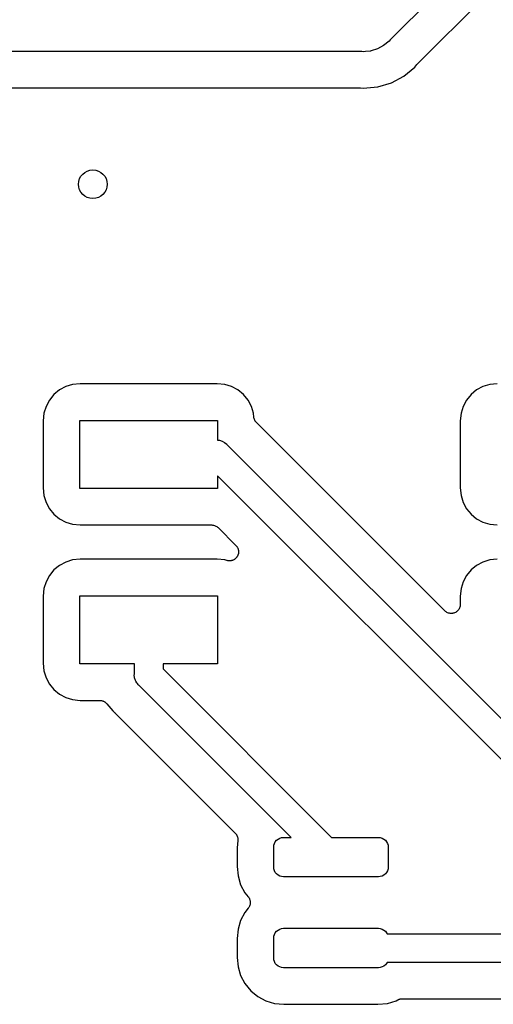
# Model space of a CAD drawing. Extents: x 0.02 to 3.88, y 0.02 to 3.88.
# Tile 26 of 45: x 2.07 to 2.33, y 2.55 to 3.09. Entities that reach past the tile are written whole.
import ezdxf

# ---------------------------------------------------------------- set-up
doc = ezdxf.new("R2010")
doc.units = 0
doc.header["$MEASUREMENT"] = 0
doc.layers.add('BLACK', color=7, linetype='CONTINUOUS')

msp = doc.modelspace()

# ---------------------------------------------------------------- linework, layer by layer
at = {"layer": 'BLACK', "linetype": 'CONTINUOUS'}
for p, q in [((2.31816, 3.12412), (2.27346, 3.07942)), ((2.28847, 3.06614), (2.3246, 3.10227)), ((2.26984, 3.0762), (2.26642, 3.07438)), ((2.27284, 3.07866), (2.26984, 3.0762)), ((2.27346, 3.07942), (2.27284, 3.07866)), ((2.25789, 3.07297), (1.9308, 3.07297)), ((2.25885, 3.07287), (2.25789, 3.07297)), ((2.25982, 3.07297), (2.25885, 3.07287)), ((2.26237, 3.07322), (2.25982, 3.07297)), ((2.26271, 3.07325), (2.26237, 3.07322)), ((2.26301, 3.07334), (2.26271, 3.07325)), ((2.26642, 3.07438), (2.26301, 3.07334)), ((2.28705, 3.06445), (2.28814, 3.06578)), ((2.28814, 3.06578), (2.28818, 3.06583)), ((2.28818, 3.06583), (2.28833, 3.06598)), ((2.28833, 3.06598), (2.28847, 3.06614)), ((2.27411, 3.05581), (2.28101, 3.05949)), ((2.28101, 3.05949), (2.28705, 3.06445)), ((2.26663, 3.05354), (2.27411, 3.05581)), ((1.94116, 3.05297), (2.25666, 3.05297)), ((2.25666, 3.05297), (2.25673, 3.05297)), ((2.25673, 3.05297), (2.25694, 3.05294)), ((2.25694, 3.05294), (2.25715, 3.05294)), ((2.25715, 3.05294), (2.25885, 3.05277)), ((2.25885, 3.05277), (2.26056, 3.05294)), ((2.26056, 3.05294), (2.26663, 3.05354)), ((2.26056, 3.05294), (2.26056, 3.05294)), ((2.09165, 2.88687), (2.0886, 2.88437)), ((2.09512, 2.88872), (2.09165, 2.88687)), ((2.09889, 2.88987), (2.09512, 2.88872)), ((2.10306, 2.89028), (2.09889, 2.88987)), ((2.17836, 2.89028), (2.10306, 2.89028)), ((2.18252, 2.88987), (2.17836, 2.89028)), ((2.18629, 2.88872), (2.18252, 2.88987)), ((2.18977, 2.88687), (2.18629, 2.88872)), ((2.19281, 2.88437), (2.18977, 2.88687)), ((2.32094, 2.88687), (2.3179, 2.88437)), ((2.32442, 2.88872), (2.32094, 2.88687)), ((2.32819, 2.88987), (2.32442, 2.88872)), ((2.33235, 2.89028), (2.32819, 2.88987)), ((2.08611, 2.88132), (2.08425, 2.87785)), ((2.0886, 2.88437), (2.08611, 2.88132)), ((2.19531, 2.88132), (2.19281, 2.88437)), ((2.19717, 2.87785), (2.19531, 2.88132)), ((2.3154, 2.88132), (2.31354, 2.87785)), ((2.3179, 2.88437), (2.3154, 2.88132)), ((2.08425, 2.87785), (2.0831, 2.87408)), ((2.19831, 2.87408), (2.19717, 2.87785)), ((2.31354, 2.87785), (2.3124, 2.87408)), ((2.0831, 2.87408), (2.08269, 2.86991)), ((2.08269, 2.86991), (2.08269, 2.833)), ((2.10281, 2.83276), (2.10281, 2.87016)), ((2.10281, 2.87016), (2.1786, 2.87016)), ((2.1786, 2.87016), (2.1786, 2.85931)), ((2.19852, 2.87195), (2.19831, 2.87408)), ((2.19856, 2.87174), (2.19852, 2.87195)), ((2.19858, 2.87152), (2.19856, 2.87174)), ((2.19866, 2.87126), (2.19858, 2.87152)), ((2.19871, 2.87099), (2.19866, 2.87126)), ((2.1988, 2.87079), (2.19871, 2.87099)), ((2.19886, 2.87058), (2.1988, 2.87079)), ((2.19898, 2.87034), (2.19886, 2.87058)), ((2.19908, 2.87009), (2.19898, 2.87034)), ((2.19921, 2.86991), (2.19908, 2.87009)), ((2.19931, 2.86972), (2.19921, 2.86991)), ((2.19947, 2.86951), (2.19931, 2.86972)), ((2.3124, 2.87408), (2.31199, 2.86991)), ((2.31199, 2.86991), (2.31199, 2.833)), ((2.19963, 2.86928), (2.19947, 2.86951)), ((2.19978, 2.86913), (2.19963, 2.86928)), ((2.19991, 2.86896), (2.19978, 2.86913)), ((2.19996, 2.86891), (2.19991, 2.86896)), ((2.30345, 2.76542), (2.19996, 2.86891)), ((2.1786, 2.85931), (2.17954, 2.85922)), ((2.17954, 2.85922), (2.18102, 2.85877)), ((2.18102, 2.85877), (2.18239, 2.85804)), ((2.18239, 2.85804), (2.18359, 2.85705)), ((2.18359, 2.85705), (2.18383, 2.85675)), ((2.18383, 2.85675), (2.38048, 2.6601)), ((2.3713, 2.64701), (2.1786, 2.83971)), ((2.1786, 2.83971), (2.1786, 2.83276)), ((2.08269, 2.833), (2.0831, 2.82884)), ((2.1786, 2.83276), (2.10281, 2.83276)), ((2.31199, 2.833), (2.3124, 2.82884)), ((2.0831, 2.82884), (2.08425, 2.82507)), ((2.3124, 2.82884), (2.31354, 2.82507)), ((2.08425, 2.82507), (2.08611, 2.82159)), ((2.08611, 2.82159), (2.0886, 2.81855)), ((2.31354, 2.82507), (2.3154, 2.82159)), ((2.3154, 2.82159), (2.3179, 2.81855)), ((2.0886, 2.81855), (2.09165, 2.81605)), ((2.09165, 2.81605), (2.09512, 2.81419)), ((2.3179, 2.81855), (2.32094, 2.81605)), ((2.32094, 2.81605), (2.32442, 2.81419)), ((2.09512, 2.81419), (2.09889, 2.81305)), ((2.09889, 2.81305), (2.10306, 2.81263)), ((2.10306, 2.81263), (2.17532, 2.81263)), ((2.17532, 2.81263), (2.17534, 2.81263)), ((2.17534, 2.81263), (2.17534, 2.81263)), ((2.17534, 2.81263), (2.17534, 2.81263)), ((2.17534, 2.81263), (2.17539, 2.81263)), ((2.17539, 2.81263), (2.17585, 2.81258)), ((2.17585, 2.81258), (2.17631, 2.81254)), ((2.17631, 2.81254), (2.17634, 2.81253)), ((2.17634, 2.81253), (2.17636, 2.81253)), ((2.17636, 2.81253), (2.1768, 2.81239)), ((2.1768, 2.81239), (2.17724, 2.81225)), ((2.17724, 2.81225), (2.17727, 2.81224)), ((2.17727, 2.81224), (2.17729, 2.81223)), ((2.17729, 2.81223), (2.1777, 2.81201)), ((2.1777, 2.81201), (2.1781, 2.81179)), ((2.1781, 2.81179), (2.17812, 2.81177)), ((2.17812, 2.81177), (2.17815, 2.81176)), ((2.17815, 2.81176), (2.1785, 2.81146)), ((2.1785, 2.81146), (2.17886, 2.81117)), ((2.17886, 2.81117), (2.18864, 2.80139)), ((2.32442, 2.81419), (2.32819, 2.81305)), ((2.32819, 2.81305), (2.33235, 2.81263)), ((2.18864, 2.80139), (2.18869, 2.80134)), ((2.18869, 2.80134), (2.18884, 2.80115)), ((2.18884, 2.80115), (2.18901, 2.80098)), ((2.18901, 2.80098), (2.18914, 2.80077)), ((2.18914, 2.80077), (2.1893, 2.80058)), ((2.1893, 2.80058), (2.18941, 2.80036)), ((2.18941, 2.80036), (2.18954, 2.80016)), ((2.18954, 2.80016), (2.18963, 2.79993)), ((2.18963, 2.79993), (2.18975, 2.79971)), ((2.18975, 2.79971), (2.18981, 2.79948)), ((2.18981, 2.79948), (2.1899, 2.79926)), ((2.1899, 2.79926), (2.18995, 2.79901)), ((2.10306, 2.79382), (2.09889, 2.79341)), ((2.17836, 2.79382), (2.10306, 2.79382)), ((2.18252, 2.79341), (2.17836, 2.79382)), ((2.18805, 2.79384), (2.18786, 2.79368)), ((2.18826, 2.79397), (2.18805, 2.79384)), ((2.18843, 2.79414), (2.18826, 2.79397)), ((2.18862, 2.79429), (2.18843, 2.79414)), ((2.18878, 2.79449), (2.18862, 2.79429)), ((2.18895, 2.79466), (2.18878, 2.79449)), ((2.18909, 2.79486), (2.18895, 2.79466)), ((2.18924, 2.79504), (2.18909, 2.79486)), ((2.18936, 2.79526), (2.18924, 2.79504)), ((2.1895, 2.79547), (2.18936, 2.79526)), ((2.18959, 2.79569), (2.1895, 2.79547)), ((2.18971, 2.7959), (2.18959, 2.79569)), ((2.18978, 2.79614), (2.18971, 2.7959)), ((2.18988, 2.79637), (2.18978, 2.79614)), ((2.18993, 2.7966), (2.18988, 2.79637)), ((2.19, 2.79683), (2.18993, 2.7966)), ((2.18995, 2.79901), (2.19002, 2.79877)), ((2.19003, 2.79708), (2.19, 2.79683)), ((2.19002, 2.79877), (2.19004, 2.79853)), ((2.19008, 2.79732), (2.19003, 2.79708)), ((2.19004, 2.79853), (2.19008, 2.7983)), ((2.19008, 2.7983), (2.19008, 2.79805)), ((2.19008, 2.79805), (2.1901, 2.7978)), ((2.1901, 2.7978), (2.19008, 2.79756)), ((2.19008, 2.79756), (2.19008, 2.79732)), ((2.33235, 2.79382), (2.32819, 2.79341)), ((2.09165, 2.79041), (2.0886, 2.78791)), ((2.09512, 2.79227), (2.09165, 2.79041)), ((2.09889, 2.79341), (2.09512, 2.79227)), ((2.18365, 2.79307), (2.18252, 2.79341)), ((2.18389, 2.79302), (2.18365, 2.79307)), ((2.18412, 2.79295), (2.18389, 2.79302)), ((2.18437, 2.79293), (2.18412, 2.79295)), ((2.18461, 2.79288), (2.18437, 2.79293)), ((2.18485, 2.79288), (2.18461, 2.79288)), ((2.18509, 2.79285), (2.18485, 2.79288)), ((2.18534, 2.79288), (2.18509, 2.79285)), ((2.18559, 2.79288), (2.18534, 2.79288)), ((2.18582, 2.79292), (2.18559, 2.79288)), ((2.18606, 2.79295), (2.18582, 2.79292)), ((2.1863, 2.79302), (2.18606, 2.79295)), ((2.18654, 2.79306), (2.1863, 2.79302)), ((2.18676, 2.79316), (2.18654, 2.79306)), ((2.18699, 2.79322), (2.18676, 2.79316)), ((2.18722, 2.79334), (2.18699, 2.79322)), ((2.18745, 2.79344), (2.18722, 2.79334)), ((2.18765, 2.79357), (2.18745, 2.79344)), ((2.18786, 2.79368), (2.18765, 2.79357)), ((2.32094, 2.79041), (2.3179, 2.78791)), ((2.32442, 2.79227), (2.32094, 2.79041)), ((2.32819, 2.79341), (2.32442, 2.79227)), ((2.08611, 2.78487), (2.08425, 2.78139)), ((2.0886, 2.78791), (2.08611, 2.78487)), ((2.3154, 2.78487), (2.31354, 2.78139)), ((2.3179, 2.78791), (2.3154, 2.78487)), ((2.0831, 2.77762), (2.08269, 2.77345)), ((2.08425, 2.78139), (2.0831, 2.77762)), ((2.3124, 2.77762), (2.31199, 2.77345)), ((2.31354, 2.78139), (2.3124, 2.77762)), ((2.08269, 2.77345), (2.08269, 2.73655)), ((2.10281, 2.7363), (2.10281, 2.7737)), ((2.10281, 2.7737), (2.1786, 2.7737)), ((2.1786, 2.7737), (2.1786, 2.7363)), ((2.31199, 2.77345), (2.31199, 2.76895)), ((2.31158, 2.76698), (2.31135, 2.76657)), ((2.31159, 2.767), (2.31158, 2.76699)), ((2.31158, 2.76699), (2.31158, 2.76698)), ((2.31173, 2.76746), (2.31159, 2.767)), ((2.31188, 2.76791), (2.31173, 2.76746)), ((2.31193, 2.7684), (2.31188, 2.76793)), ((2.31188, 2.76793), (2.31188, 2.76792)), ((2.31188, 2.76792), (2.31188, 2.76791)), ((2.31198, 2.76888), (2.31193, 2.7684)), ((2.31199, 2.76895), (2.31198, 2.7689)), ((2.31198, 2.7689), (2.31199, 2.7689)), ((2.31199, 2.7689), (2.31198, 2.7689)), ((2.31198, 2.7689), (2.31198, 2.76888)), ((2.30382, 2.76511), (2.30345, 2.76542)), ((2.30419, 2.76481), (2.30382, 2.76511)), ((2.3042, 2.7648), (2.30419, 2.76481)), ((2.30462, 2.76457), (2.3042, 2.7648)), ((2.3042, 2.7648), (2.3042, 2.7648)), ((2.30505, 2.76434), (2.30462, 2.76457)), ((2.30506, 2.76434), (2.30505, 2.76434)), ((2.30552, 2.7642), (2.30506, 2.76434)), ((2.30506, 2.76434), (2.30506, 2.76434)), ((2.30598, 2.76406), (2.30552, 2.7642)), ((2.30599, 2.76406), (2.30598, 2.76406)), ((2.306, 2.76405), (2.30599, 2.76406)), ((2.30647, 2.764), (2.306, 2.76405)), ((2.30695, 2.76395), (2.30647, 2.764)), ((2.30696, 2.76396), (2.30695, 2.76395)), ((2.30697, 2.76395), (2.30696, 2.76396)), ((2.30745, 2.764), (2.30697, 2.76395)), ((2.30792, 2.76404), (2.30745, 2.764)), ((2.30793, 2.76405), (2.30792, 2.76404)), ((2.30794, 2.76405), (2.30793, 2.76405)), ((2.30841, 2.76419), (2.30794, 2.76405)), ((2.30886, 2.76432), (2.30841, 2.76419)), ((2.30887, 2.76432), (2.30886, 2.76432)), ((2.3093, 2.76455), (2.30887, 2.76432)), ((2.30887, 2.76432), (2.30887, 2.76432)), ((2.30972, 2.76477), (2.3093, 2.76455)), ((2.30973, 2.76478), (2.30972, 2.76477)), ((2.30974, 2.76478), (2.30973, 2.76478)), ((2.31011, 2.76508), (2.30974, 2.76478)), ((2.31048, 2.76538), (2.31011, 2.76508)), ((2.31049, 2.76539), (2.31048, 2.76538)), ((2.3105, 2.76539), (2.31049, 2.76539)), ((2.31081, 2.76576), (2.3105, 2.76539)), ((2.31111, 2.76613), (2.31081, 2.76576)), ((2.31112, 2.76614), (2.31111, 2.76613)), ((2.31135, 2.76657), (2.31112, 2.76614)), ((2.31112, 2.76614), (2.31112, 2.76614)), ((2.08269, 2.73655), (2.0831, 2.73238)), ((2.13283, 2.7363), (2.10281, 2.7363)), ((2.13283, 2.73058), (2.13283, 2.7363)), ((2.1786, 2.7363), (2.14858, 2.7363)), ((2.14858, 2.7363), (2.14858, 2.73346)), ((2.0831, 2.73238), (2.08425, 2.72861)), ((2.1328, 2.7302), (2.13283, 2.73058)), ((2.13295, 2.72865), (2.1328, 2.7302)), ((2.14858, 2.73346), (2.24121, 2.64083)), ((2.08425, 2.72861), (2.08611, 2.72513)), ((2.08611, 2.72513), (2.0886, 2.72209)), ((2.1334, 2.72717), (2.13295, 2.72865)), ((2.13365, 2.7267), (2.1334, 2.72717)), ((2.13413, 2.7258), (2.13365, 2.7267)), ((2.13448, 2.72538), (2.13413, 2.7258)), ((2.13487, 2.7249), (2.13448, 2.72538)), ((2.13511, 2.7246), (2.13487, 2.7249)), ((2.13541, 2.72436), (2.13511, 2.7246)), ((2.21894, 2.64083), (2.13541, 2.72436)), ((2.0886, 2.72209), (2.09165, 2.71959)), ((2.09165, 2.71959), (2.09512, 2.71773)), ((2.09512, 2.71773), (2.09889, 2.71659)), ((2.09889, 2.71659), (2.10306, 2.71618)), ((2.10306, 2.71618), (2.11379, 2.71618)), ((2.11379, 2.71618), (2.11386, 2.71618)), ((2.11386, 2.71618), (2.11408, 2.71615)), ((2.11408, 2.71615), (2.1143, 2.71615)), ((2.1143, 2.71615), (2.11456, 2.7161)), ((2.11456, 2.7161), (2.11483, 2.71607)), ((2.11483, 2.71607), (2.11504, 2.716)), ((2.11504, 2.716), (2.11525, 2.71596)), ((2.11525, 2.71596), (2.1155, 2.71586)), ((2.1155, 2.71586), (2.11576, 2.71577)), ((2.11576, 2.71577), (2.11595, 2.71567)), ((2.11595, 2.71567), (2.11615, 2.71558)), ((2.11615, 2.71558), (2.11638, 2.71543)), ((2.11638, 2.71543), (2.11661, 2.7153)), ((2.11661, 2.7153), (2.11678, 2.71516)), ((2.11678, 2.71516), (2.11696, 2.71504)), ((2.11696, 2.71504), (2.11716, 2.71485)), ((2.11716, 2.71485), (2.11736, 2.71468)), ((2.11736, 2.71468), (2.1175, 2.71451)), ((2.1175, 2.71451), (2.11765, 2.71435)), ((2.11765, 2.71435), (2.1209, 2.71039)), ((2.1209, 2.71039), (2.12178, 2.70967)), ((2.12178, 2.70967), (2.12183, 2.70963)), ((2.12183, 2.70963), (2.12198, 2.70948)), ((2.12198, 2.70948), (2.12214, 2.70934)), ((2.12214, 2.70934), (2.18825, 2.64324)), ((2.18825, 2.64324), (2.1883, 2.64319)), ((2.1883, 2.64319), (2.18843, 2.64302)), ((2.18843, 2.64302), (2.18859, 2.64286)), ((2.18859, 2.64286), (2.18874, 2.64264)), ((2.18874, 2.64264), (2.1889, 2.64243)), ((2.1889, 2.64243), (2.18901, 2.64223)), ((2.18901, 2.64223), (2.18913, 2.64205)), ((2.18913, 2.64205), (2.18923, 2.6418)), ((2.18923, 2.6418), (2.18935, 2.64156)), ((2.18969, 2.63921), (2.18929, 2.63517)), ((2.18935, 2.64156), (2.18941, 2.64135)), ((2.18941, 2.64135), (2.1895, 2.64115)), ((2.1895, 2.64115), (2.18955, 2.64088)), ((2.18955, 2.64088), (2.18963, 2.64062)), ((2.18963, 2.64062), (2.18964, 2.6404)), ((2.18964, 2.6404), (2.18969, 2.64019)), ((2.18969, 2.64019), (2.18969, 2.63992)), ((2.18969, 2.63992), (2.18971, 2.63965)), ((2.18971, 2.63965), (2.18969, 2.63943)), ((2.18969, 2.63943), (2.18969, 2.63921)), ((2.20951, 2.63647), (2.20982, 2.63748)), ((2.20982, 2.63748), (2.21032, 2.63842)), ((2.21032, 2.63842), (2.211, 2.63924)), ((2.211, 2.63924), (2.21182, 2.63991)), ((2.21182, 2.63991), (2.21275, 2.64041)), ((2.21275, 2.64041), (2.21377, 2.64072)), ((2.21377, 2.64072), (2.21482, 2.64083)), ((2.21482, 2.64083), (2.21894, 2.64083)), ((2.24121, 2.64083), (2.26699, 2.64083)), ((2.26699, 2.64083), (2.26804, 2.64072)), ((2.26804, 2.64072), (2.26906, 2.64041)), ((2.26906, 2.64041), (2.27, 2.63991)), ((2.27, 2.63991), (2.27082, 2.63924)), ((2.27082, 2.63924), (2.27149, 2.63842)), ((2.27149, 2.63842), (2.27199, 2.63748)), ((2.27199, 2.63748), (2.2723, 2.63647)), ((2.18929, 2.63517), (2.18929, 2.62483)), ((2.20941, 2.63541), (2.20951, 2.63647)), ((2.20941, 2.62459), (2.20941, 2.63541)), ((2.2723, 2.63647), (2.2724, 2.63541)), ((2.2724, 2.63541), (2.2724, 2.62459)), ((2.18929, 2.62483), (2.1898, 2.61961)), ((2.20951, 2.62353), (2.20941, 2.62459)), ((2.20982, 2.62251), (2.20951, 2.62353)), ((2.21032, 2.62158), (2.20982, 2.62251)), ((2.211, 2.62076), (2.21032, 2.62158)), ((2.21182, 2.62009), (2.211, 2.62076)), ((2.27082, 2.62076), (2.27, 2.62009)), ((2.27149, 2.62158), (2.27082, 2.62076)), ((2.27199, 2.62251), (2.27149, 2.62158)), ((2.2723, 2.62353), (2.27199, 2.62251)), ((2.2724, 2.62459), (2.2723, 2.62353)), ((2.1898, 2.61961), (2.19125, 2.61482)), ((2.21275, 2.61959), (2.21182, 2.62009)), ((2.21377, 2.61928), (2.21275, 2.61959)), ((2.21482, 2.61917), (2.21377, 2.61928)), ((2.26699, 2.61917), (2.21482, 2.61917)), ((2.26804, 2.61928), (2.26699, 2.61917)), ((2.26906, 2.61959), (2.26804, 2.61928)), ((2.27, 2.62009), (2.26906, 2.61959)), ((2.19125, 2.61482), (2.19361, 2.61041)), ((2.19361, 2.61041), (2.19545, 2.60817)), ((2.19545, 2.60817), (2.19547, 2.60815)), ((2.19547, 2.60815), (2.19547, 2.60815)), ((2.19547, 2.60815), (2.19547, 2.60815)), ((2.19547, 2.60815), (2.1955, 2.60812)), ((2.1955, 2.60812), (2.19575, 2.60772)), ((2.19575, 2.60772), (2.19601, 2.60733)), ((2.19601, 2.60733), (2.19602, 2.60732)), ((2.19602, 2.60732), (2.19603, 2.6073)), ((2.19603, 2.6073), (2.1962, 2.60686)), ((2.1962, 2.60686), (2.19638, 2.60643)), ((2.19638, 2.60643), (2.19638, 2.60641)), ((2.19638, 2.60641), (2.19639, 2.60639)), ((2.19639, 2.60639), (2.19647, 2.60593)), ((2.19656, 2.60446), (2.19646, 2.604)), ((2.19647, 2.60593), (2.19656, 2.60547)), ((2.19656, 2.60547), (2.19656, 2.60545)), ((2.19656, 2.60545), (2.19657, 2.60543)), ((2.19657, 2.60543), (2.19656, 2.60497)), ((2.19656, 2.60497), (2.19656, 2.6045)), ((2.19656, 2.6045), (2.19656, 2.60448)), ((2.19656, 2.60448), (2.19656, 2.60446)), ((2.19361, 2.59959), (2.19125, 2.59518)), ((2.19545, 2.60183), (2.19361, 2.59959)), ((2.19571, 2.60222), (2.19545, 2.60183)), ((2.19598, 2.6026), (2.19571, 2.60222)), ((2.19599, 2.60264), (2.19598, 2.60262)), ((2.19598, 2.60262), (2.19598, 2.6026)), ((2.19617, 2.60307), (2.19599, 2.60264)), ((2.19636, 2.6035), (2.19617, 2.60307)), ((2.19637, 2.60354), (2.19636, 2.60352)), ((2.19636, 2.60352), (2.19636, 2.6035)), ((2.19646, 2.604), (2.19637, 2.60354)), ((2.19125, 2.59518), (2.1898, 2.59039)), ((2.1898, 2.59039), (2.18929, 2.58517)), ((2.20982, 2.58749), (2.21032, 2.58842)), ((2.21032, 2.58842), (2.211, 2.58924)), ((2.211, 2.58924), (2.21182, 2.58991)), ((2.21182, 2.58991), (2.21275, 2.59041)), ((2.21275, 2.59041), (2.21377, 2.59072)), ((2.21377, 2.59072), (2.21482, 2.59083)), ((2.21482, 2.59083), (2.26699, 2.59083)), ((2.26699, 2.59083), (2.26804, 2.59072)), ((2.26804, 2.59072), (2.26906, 2.59041)), ((2.26906, 2.59041), (2.27, 2.58991)), ((2.27, 2.58991), (2.27082, 2.58924)), ((2.27082, 2.58924), (2.27149, 2.58842)), ((2.27149, 2.58842), (2.27178, 2.58787)), ((2.18929, 2.58517), (2.18929, 2.57483)), ((2.20941, 2.58541), (2.20951, 2.58647)), ((2.20941, 2.57459), (2.20941, 2.58541)), ((2.20951, 2.58647), (2.20982, 2.58749)), ((2.27178, 2.58787), (2.37354, 2.58787)), ((2.18929, 2.57483), (2.1898, 2.56961)), ((2.20951, 2.57353), (2.20941, 2.57459)), ((2.20982, 2.57252), (2.20951, 2.57353)), ((2.21032, 2.57158), (2.20982, 2.57252)), ((2.27178, 2.57213), (2.27149, 2.57158)), ((2.3713, 2.57213), (2.27178, 2.57213)), ((2.1898, 2.56961), (2.19125, 2.56482)), ((2.211, 2.57076), (2.21032, 2.57158)), ((2.21182, 2.57009), (2.211, 2.57076)), ((2.21275, 2.56959), (2.21182, 2.57009)), ((2.21377, 2.56928), (2.21275, 2.56959)), ((2.21482, 2.56917), (2.21377, 2.56928)), ((2.26699, 2.56917), (2.21482, 2.56917)), ((2.26804, 2.56928), (2.26699, 2.56917)), ((2.26906, 2.56959), (2.26804, 2.56928)), ((2.27, 2.57009), (2.26906, 2.56959)), ((2.27082, 2.57076), (2.27, 2.57009)), ((2.27149, 2.57158), (2.27082, 2.57076)), ((2.19125, 2.56482), (2.19361, 2.56041)), ((2.19361, 2.56041), (2.19678, 2.55655)), ((2.19678, 2.55655), (2.20065, 2.55338)), ((2.20065, 2.55338), (2.20506, 2.55102)), ((2.20506, 2.55102), (2.20985, 2.54957)), ((2.27196, 2.54957), (2.27675, 2.55102)), ((2.27675, 2.55102), (2.27772, 2.55154)), ((2.27772, 2.55154), (2.27778, 2.55157)), ((2.27778, 2.55157), (2.27798, 2.55165)), ((2.27798, 2.55165), (2.27817, 2.55175)), ((2.27817, 2.55175), (2.27843, 2.55183)), ((2.27843, 2.55183), (2.27869, 2.55193)), ((2.27869, 2.55193), (2.2789, 2.55197)), ((2.2789, 2.55197), (2.2791, 2.55203)), ((2.2791, 2.55203), (2.27938, 2.55206)), ((2.27938, 2.55206), (2.27965, 2.55211)), ((2.27965, 2.55211), (2.27986, 2.55211)), ((2.27986, 2.55211), (2.28008, 2.55213)), ((2.28008, 2.55213), (2.34847, 2.55213)), ((2.20985, 2.54957), (2.21507, 2.54905)), ((2.21507, 2.54905), (2.26674, 2.54905)), ((2.26674, 2.54905), (2.27196, 2.54957))]:
    msp.add_line(p, q, dxfattribs=at)
at = {"layer": 'BLACK'}
msp.add_circle((2.11, 3), 0.007874, dxfattribs=at)

doc.saveas('drawing.dxf')
